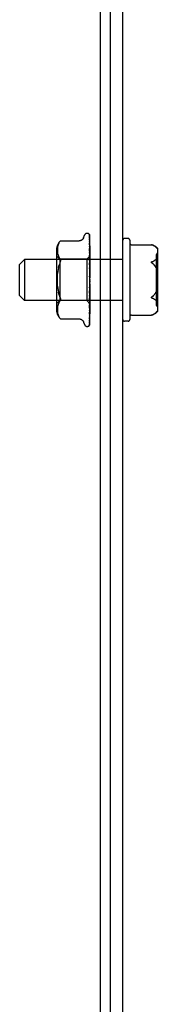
# Model space of a CAD drawing. Header units: inches. Extents: x 0 to 193, y 0 to 125.
# Tile 11 of 99: x 46.265 to 47.099, y 97.905 to 103.858. Entities that reach past the tile are written whole.
import ezdxf

# ---------------------------------------------------------------- set-up
doc = ezdxf.new("R2010")
doc.units = ezdxf.units.IN
doc.header["$LTSCALE"] = 10.63801
doc.header["$MEASUREMENT"] = 0
doc.linetypes.add('HIDDEN', pattern=[0.2, 0.1, -0.1])
doc.layers.get('0').update_dxf_attribs({"linetype": 'CONTINUOUS'})
doc.layers.add('DEFAULT_2', color=8, linetype='HIDDEN')

msp = doc.modelspace()

# ---------------------------------------------------------------- linework, layer by layer
at = {"color": 7, "linetype": 'Continuous'}
for p, q in [((46.7523, 111.2846), (46.7523, 93.4096)), ((46.8148, 93.3471), (46.8148, 111.1596))]:
    msp.add_line(p, q, dxfattribs=at)
at = {"color": 3, "linetype": 'Continuous'}
msp.add_line((46.8898, 93.2846), (46.8898, 111.1646), dxfattribs=at)
at = {"layer": 'DEFAULT_2', "color": 8, "linetype": 'HIDDEN'}
for p, q in [((46.6733, 102.5659), (46.6741, 102.5659)), ((46.685, 102.5617), (46.6851, 102.5616)), ((46.4995, 102.5013), (46.4976, 102.4959)), ((46.502, 102.5067), (46.4995, 102.5013)), ((46.5112, 102.5196), (46.5118, 102.5203)), ((46.5122, 102.5207), (46.5116, 102.5201)), ((46.5122, 102.5207), (46.6247, 102.5207)), ((46.6522, 102.5398), (46.6577, 102.5549)), ((46.6871, 102.5344), (46.6872, 102.5338)), ((46.6872, 102.557), (46.689, 102.4279)), ((46.6872, 102.5539), (46.689, 102.4266)), ((46.6872, 102.5502), (46.689, 102.4241)), ((46.6872, 102.5411), (46.689, 102.4201)), ((46.6872, 102.5338), (46.689, 102.4152)), ((46.6872, 102.5191), (46.689, 102.4087)), ((46.6872, 102.5086), (46.6872, 102.5084)), ((46.6879, 102.5028), (46.6872, 102.5086)), ((46.6872, 102.5084), (46.689, 102.4016)), ((46.6898, 102.28), (46.6898, 102.5549)), ((46.9218, 102.5346), (46.8998, 102.5346)), ((46.9318, 102.5246), (46.9318, 102.0446)), ((46.4878, 102.4642), (46.4878, 102.105)), ((46.4934, 102.4698), (46.4933, 102.4648)), ((46.4933, 102.4649), (46.4934, 102.46)), ((46.4937, 102.4747), (46.4934, 102.4697)), ((46.4934, 102.4601), (46.4937, 102.4552)), ((46.4942, 102.4799), (46.4937, 102.4746)), ((46.4937, 102.4553), (46.4942, 102.4502)), ((46.495, 102.4851), (46.4942, 102.4798)), ((46.4942, 102.4503), (46.4949, 102.4451)), ((46.4961, 102.4905), (46.4949, 102.485)), ((46.4949, 102.4451), (46.496, 102.4397)), ((46.496, 102.4397), (46.4976, 102.4342)), ((46.4976, 102.4959), (46.4961, 102.4904)), ((46.6873, 102.4881), (46.6872, 102.4885)), ((46.6872, 102.4885), (46.689, 102.3928)), ((46.6872, 102.4748), (46.6872, 102.4749)), ((46.6872, 102.4749), (46.689, 102.3837)), ((46.6879, 102.4679), (46.6872, 102.4748)), ((46.6872, 102.4505), (46.689, 102.373)), ((46.6888, 102.46), (46.6879, 102.4679)), ((46.6898, 102.4872), (46.6892, 102.4927)), ((46.9418, 102.4973), (47.0628, 102.4973)), ((47.0628, 102.4972), (47.0627, 102.4973)), ((47.0628, 102.4972), (47.0631, 102.4972)), ((47.0636, 102.4971), (47.0629, 102.4972)), ((47.0634, 102.4971), (47.0643, 102.4969)), ((47.0651, 102.4967), (47.0645, 102.4968)), ((47.0651, 102.4967), (47.0659, 102.4964)), ((47.0656, 102.4965), (47.0665, 102.4963)), ((47.0663, 102.4963), (47.0671, 102.4961)), ((47.0677, 102.4959), (47.0669, 102.4961)), ((47.0904, 102.4818), (47.0914, 102.4808)), ((47.0919, 102.4802), (47.0909, 102.4813)), ((47.0924, 102.4797), (47.0919, 102.4803)), ((47.0934, 102.4787), (47.0924, 102.4798)), ((47.0933, 102.4787), (47.0944, 102.4776)), ((47.0938, 102.1306), (47.0938, 102.4386)), ((47.0943, 102.4777), (47.0949, 102.4771)), ((47.0948, 102.4772), (47.0954, 102.4766)), ((47.0988, 102.4759), (47.0988, 102.0933)), ((46.2648, 102.3786), (46.2948, 102.4086)), ((46.8898, 102.4086), (46.2948, 102.4086)), ((46.2948, 102.4086), (46.2948, 102.1606)), ((46.5078, 102.4099), (46.4878, 102.4299)), ((46.4975, 102.4342), (46.4996, 102.4287)), ((46.4995, 102.4287), (46.5021, 102.4233)), ((46.5021, 102.4233), (46.5051, 102.4182)), ((46.5054, 102.3791), (46.5024, 102.3694)), ((46.5051, 102.4182), (46.5087, 102.4133)), ((46.5087, 102.388), (46.5054, 102.3791)), ((46.6708, 102.4099), (46.5078, 102.4099)), ((46.5078, 102.4099), (46.5078, 102.1594)), ((46.511, 102.3945), (46.5116, 102.3974)), ((46.6898, 102.4289), (46.6708, 102.4099)), ((46.6708, 102.4099), (46.6708, 102.1594)), ((46.6872, 102.4343), (46.6872, 102.4345)), ((46.6872, 102.4345), (46.689, 102.3623)), ((46.6888, 102.4176), (46.6872, 102.4343)), ((46.6872, 102.4065), (46.689, 102.3499)), ((46.6872, 102.3884), (46.6872, 102.3886)), ((46.6872, 102.3886), (46.689, 102.338)), ((46.6898, 102.3591), (46.6872, 102.3884)), ((46.6898, 102.4067), (46.6888, 102.4176)), ((46.689, 102.4279), (46.6891, 102.4279)), ((46.689, 102.4266), (46.6891, 102.4267)), ((46.689, 102.4241), (46.6891, 102.424)), ((46.689, 102.4201), (46.6891, 102.4203)), ((46.689, 102.4152), (46.6891, 102.415)), ((46.689, 102.4087), (46.6891, 102.409)), ((46.689, 102.4016), (46.6891, 102.4013)), ((46.689, 102.3928), (46.6891, 102.3932)), ((46.689, 102.3837), (46.6891, 102.3834)), ((46.6898, 102.4236), (46.6891, 102.4203)), ((46.6898, 102.4118), (46.6891, 102.415)), ((46.6898, 102.4139), (46.6891, 102.409)), ((46.6898, 102.3966), (46.6891, 102.4013)), ((46.6898, 102.3994), (46.6891, 102.3932)), ((46.6898, 102.3773), (46.6891, 102.3834)), ((46.6898, 102.3808), (46.6891, 102.3735)), ((47.0874, 102.4057), (47.0893, 102.4076)), ((47.0899, 102.408), (47.0894, 102.4076)), ((47.0986, 102.4023), (47.0985, 102.4032)), ((47.0987, 102.4014), (47.0986, 102.4023)), ((47.0988, 102.4005), (47.0987, 102.4014)), ((47.0988, 102.3995), (47.0988, 102.4005)), ((47.0988, 102.3996), (47.0988, 102.3986)), ((46.2648, 102.1906), (46.2648, 102.3786)), ((46.4999, 102.3588), (46.5024, 102.3694)), ((46.6872, 102.358), (46.689, 102.3245)), ((46.6872, 102.3389), (46.6872, 102.3387)), ((46.6872, 102.3389), (46.689, 102.3116)), ((46.6872, 102.3387), (46.6898, 102.3088)), ((46.689, 102.373), (46.6891, 102.3735)), ((46.689, 102.3623), (46.6891, 102.362)), ((46.689, 102.3499), (46.6891, 102.3506)), ((46.689, 102.338), (46.6891, 102.3377)), ((46.689, 102.3245), (46.6891, 102.3253)), ((46.6898, 102.3547), (46.6891, 102.362)), ((46.6898, 102.3587), (46.6891, 102.3506)), ((46.6898, 102.3296), (46.6891, 102.3377)), ((46.6898, 102.3339), (46.6891, 102.3253)), ((47.0894, 102.3599), (47.0888, 102.361)), ((47.0899, 102.359), (47.0904, 102.358)), ((47.0904, 102.358), (47.0909, 102.3571)), ((47.0909, 102.3572), (47.0914, 102.3562)), ((47.0914, 102.3563), (47.0919, 102.3554)), ((47.0986, 102.3565), (47.0987, 102.3575)), ((47.0987, 102.3575), (47.0988, 102.3585)), ((47.0988, 102.3595), (47.0988, 102.3607)), ((47.0988, 102.3585), (47.0988, 102.3596)), ((46.689, 102.3116), (46.6891, 102.3115)), ((46.6898, 102.3029), (46.6891, 102.3115)), ((46.6898, 102.3074), (46.6891, 102.2985)), ((46.6898, 102.2755), (46.6891, 102.2843)), ((46.6898, 102.28), (46.6891, 102.2712)), ((46.6898, 102.0149), (46.6898, 102.2755)), ((46.6882, 102.248), (46.6872, 102.2367)), ((46.689, 102.2442), (46.6872, 102.2051)), ((46.6872, 102.2053), (46.6898, 102.235)), ((46.689, 102.2317), (46.6872, 102.1865)), ((46.689, 102.2188), (46.6872, 102.1571)), ((46.689, 102.2074), (46.6872, 102.14)), ((46.6872, 102.2051), (46.6872, 102.2053)), ((46.689, 102.2582), (46.6882, 102.248)), ((46.689, 102.2442), (46.6891, 102.2444)), ((46.689, 102.2317), (46.6891, 102.231)), ((46.689, 102.2188), (46.6891, 102.2191)), ((46.689, 102.2074), (46.6891, 102.2068)), ((46.6898, 102.2484), (46.6891, 102.2572)), ((46.6898, 102.2528), (46.6891, 102.2444)), ((46.6898, 102.2226), (46.6891, 102.231)), ((46.6898, 102.2268), (46.6891, 102.2191)), ((46.6898, 102.1991), (46.6891, 102.2068)), ((46.6898, 102.2028), (46.6891, 102.1961)), ((47.0894, 102.2093), (47.0888, 102.2082)), ((47.0904, 102.2112), (47.0899, 102.2103)), ((47.0909, 102.2121), (47.0904, 102.2112)), ((47.0914, 102.213), (47.0909, 102.2121)), ((47.0919, 102.2138), (47.0914, 102.2129)), ((47.0924, 102.2145), (47.0919, 102.2137)), ((47.0986, 102.2126), (47.0985, 102.2135)), ((47.0987, 102.2117), (47.0986, 102.2126)), ((47.0988, 102.2107), (47.0987, 102.2117)), ((46.2648, 102.1906), (46.2948, 102.1606)), ((46.8898, 102.1606), (46.2948, 102.1606)), ((46.5078, 102.1594), (46.4878, 102.1394)), ((46.5021, 102.1459), (46.4995, 102.1405)), ((46.5051, 102.151), (46.5021, 102.1459)), ((46.5051, 102.151), (46.5087, 102.1559)), ((46.6708, 102.1594), (46.5078, 102.1594)), ((46.6896, 102.1406), (46.6708, 102.1594)), ((46.689, 102.1958), (46.6872, 102.1137)), ((46.689, 102.1859), (46.6872, 102.0989)), ((46.689, 102.1761), (46.6872, 102.0766)), ((46.6872, 102.1573), (46.6884, 102.1701)), ((46.689, 102.1679), (46.6872, 102.0644)), ((46.689, 102.1602), (46.6872, 102.047)), ((46.6872, 102.1571), (46.6872, 102.1573)), ((46.689, 102.1542), (46.6872, 102.038)), ((46.689, 102.149), (46.6872, 102.026)), ((46.689, 102.1453), (46.6872, 102.0205)), ((46.689, 102.1426), (46.6872, 102.0144)), ((46.689, 102.1413), (46.6872, 102.0125)), ((46.6884, 102.1701), (46.6898, 102.1859)), ((46.689, 102.1958), (46.6891, 102.1961)), ((46.689, 102.1859), (46.6891, 102.1854)), ((46.689, 102.1761), (46.6891, 102.1763)), ((46.689, 102.1679), (46.6891, 102.1676)), ((46.689, 102.1604), (46.6891, 102.1605)), ((46.689, 102.1602), (46.689, 102.1604)), ((46.689, 102.1542), (46.6891, 102.154)), ((46.689, 102.149), (46.6891, 102.1491)), ((46.689, 102.1453), (46.6891, 102.1451)), ((46.689, 102.1426), (46.6891, 102.1426)), ((46.689, 102.1413), (46.6891, 102.1413)), ((46.6898, 102.1786), (46.6891, 102.1854)), ((46.6898, 102.1818), (46.6891, 102.1763)), ((46.6898, 102.162), (46.6891, 102.1676)), ((46.6898, 102.1645), (46.6891, 102.1605)), ((46.6898, 102.1499), (46.6891, 102.154)), ((46.6898, 102.1516), (46.6891, 102.1491)), ((47.0858, 102.1649), (47.0874, 102.1636)), ((47.0899, 102.1612), (47.0904, 102.1607)), ((47.0904, 102.1608), (47.0909, 102.1604)), ((47.0986, 102.1669), (47.0987, 102.1679)), ((47.0987, 102.1678), (47.0988, 102.1688)), ((47.0988, 102.1697), (47.0988, 102.1706)), ((47.0988, 102.1687), (47.0988, 102.1697)), ((46.4934, 102.1092), (46.4933, 102.1043)), ((46.4933, 102.1044), (46.4934, 102.0994)), ((46.4937, 102.114), (46.4934, 102.1091)), ((46.4934, 102.0995), (46.4937, 102.0945)), ((46.4942, 102.119), (46.4937, 102.1139)), ((46.4937, 102.0946), (46.4942, 102.0893)), ((46.4949, 102.1241), (46.4942, 102.1189)), ((46.4942, 102.0894), (46.495, 102.0841)), ((46.496, 102.1295), (46.4949, 102.1241)), ((46.4949, 102.0842), (46.4961, 102.0787)), ((46.4976, 102.135), (46.496, 102.1295)), ((46.4996, 102.1405), (46.4975, 102.135)), ((46.6872, 102.1137), (46.6872, 102.1139)), ((46.6884, 102.0867), (46.6892, 102.094)), ((46.6888, 102.1297), (46.6898, 102.1402)), ((46.6892, 102.094), (46.6898, 102.0998)), ((46.6898, 102.1404), (46.6896, 102.1406)), ((47.0874, 102.0844), (47.0888, 102.0858)), ((47.0899, 102.0868), (47.0904, 102.0874)), ((47.0904, 102.0873), (47.0909, 102.0879)), ((47.0909, 102.0879), (47.0914, 102.0884)), ((47.0914, 102.0884), (47.094, 102.0911)), ((47.0945, 102.0916), (47.0938, 102.091)), ((47.0948, 102.092), (47.0953, 102.0925)), ((46.4961, 102.0788), (46.4976, 102.0733)), ((46.4976, 102.0733), (46.4995, 102.0679)), ((46.4995, 102.0679), (46.502, 102.0625)), ((46.5087, 102.0525), (46.5051, 102.0574)), ((46.5098, 102.0512), (46.5087, 102.0525)), ((46.5113, 102.0495), (46.5106, 102.0502)), ((46.5122, 102.0486), (46.5121, 102.0487)), ((46.5122, 102.0486), (46.6247, 102.0486)), ((46.6522, 102.0294), (46.6577, 102.0143)), ((46.6872, 102.047), (46.6871, 102.0467)), ((46.6872, 102.038), (46.6871, 102.0373)), ((46.6872, 102.0766), (46.6872, 102.0766)), ((46.6872, 102.0644), (46.6872, 102.0644)), ((46.9218, 102.0346), (46.8998, 102.0346)), ((46.9418, 102.072), (47.0628, 102.072)), ((47.0636, 102.0722), (47.0629, 102.072)), ((47.0634, 102.0721), (47.0643, 102.0723)), ((47.0645, 102.0724), (47.064, 102.0723)), ((47.0643, 102.0723), (47.065, 102.0725)), ((47.0648, 102.0725), (47.0653, 102.0726)), ((47.0659, 102.0728), (47.065, 102.0725)), ((47.0659, 102.0728), (47.0665, 102.0729)), ((47.0677, 102.0733), (47.0669, 102.0731)), ((46.6733, 102.0034), (46.6741, 102.0034)), ((46.6867, 102.0122), (46.6867, 102.0121))]:
    msp.add_line(p, q, dxfattribs=at)
for points in [[(46.6898, 102.5549), (46.6893, 102.5562), (46.6887, 102.5573), (46.6881, 102.5583), (46.6874, 102.5592), (46.6868, 102.56), (46.6863, 102.5606), (46.6858, 102.561), (46.6854, 102.5614), (46.6852, 102.5616), (46.685, 102.5617), (46.685, 102.5617)], [(46.686, 102.5606), (46.686, 102.5605), (46.6862, 102.5602), (46.6864, 102.5598), (46.6867, 102.5594), (46.6868, 102.5589), (46.687, 102.5584), (46.6871, 102.5578), (46.6872, 102.5573), (46.6872, 102.557)], [(46.6898, 102.5514), (46.6894, 102.5531), (46.6889, 102.5546), (46.6884, 102.556), (46.6879, 102.5573), (46.6872, 102.5586), (46.6865, 102.5598), (46.686, 102.5606)], [(46.502, 102.5066), (46.5051, 102.5118), (46.5087, 102.5167)], [(46.5112, 102.5196), (46.5107, 102.5191), (46.5101, 102.5184), (46.5087, 102.5167)], [(46.5098, 102.5181), (46.5104, 102.5187), (46.5108, 102.5192)], [(46.512, 102.5205), (46.5121, 102.5206), (46.5122, 102.5207)], [(46.6522, 102.5398), (46.6515, 102.5381), (46.6507, 102.5364), (46.6497, 102.5348), (46.6487, 102.5331), (46.6475, 102.5316), (46.6462, 102.53), (46.6448, 102.5286), (46.6432, 102.5272), (46.6415, 102.5259), (46.6396, 102.5247), (46.6377, 102.5237), (46.6356, 102.5227), (46.6333, 102.5219), (46.631, 102.5213), (46.6285, 102.5209), (46.626, 102.5207), (46.6248, 102.5207)], [(46.6871, 102.5557), (46.6867, 102.5562), (46.6866, 102.5564), (46.6866, 102.5564), (46.6866, 102.5563), (46.6867, 102.5561), (46.6868, 102.5558), (46.687, 102.5554), (46.6871, 102.5549), (46.6872, 102.5543), (46.6872, 102.5539)], [(46.687, 102.5516), (46.687, 102.5514), (46.6871, 102.5508), (46.6872, 102.5502)], [(46.6898, 102.5388), (46.6895, 102.5405), (46.6891, 102.5426), (46.6887, 102.5447), (46.6883, 102.5466), (46.6878, 102.5485), (46.6873, 102.5504), (46.687, 102.5516)], [(46.687, 102.5422), (46.687, 102.5423), (46.687, 102.5423), (46.687, 102.5421), (46.6871, 102.5419), (46.6872, 102.5414), (46.6872, 102.5411)], [(46.6878, 102.5407), (46.6873, 102.5416), (46.6872, 102.5419), (46.6871, 102.5422), (46.687, 102.5422)], [(46.6898, 102.5503), (46.6897, 102.5507), (46.6894, 102.5514), (46.6891, 102.5521), (46.6888, 102.5527), (46.6885, 102.5533), (46.6882, 102.5539), (46.6879, 102.5544), (46.6876, 102.5549), (46.6873, 102.5553), (46.6871, 102.5557)], [(46.6898, 102.5172), (46.6896, 102.5191), (46.6892, 102.5218), (46.6888, 102.5246), (46.6883, 102.5273), (46.6879, 102.53), (46.6874, 102.5326), (46.6871, 102.5344)], [(46.6872, 102.5191), (46.6872, 102.5192), (46.6871, 102.5194), (46.6871, 102.5194), (46.6872, 102.5193), (46.6872, 102.5191)], [(46.6883, 102.5167), (46.6877, 102.518), (46.6875, 102.5185), (46.6873, 102.5189), (46.6872, 102.5191)], [(46.6898, 102.5363), (46.6896, 102.5369), (46.6893, 102.5376), (46.689, 102.5383), (46.6887, 102.539), (46.6884, 102.5396), (46.6881, 102.5402), (46.6878, 102.5407)], [(46.6892, 102.4927), (46.6888, 102.496), (46.6879, 102.5028)], [(46.6898, 102.5132), (46.6897, 102.5134), (46.6894, 102.5143), (46.689, 102.5152), (46.6887, 102.516), (46.6883, 102.5167)], [(46.689, 102.4456), (46.6883, 102.447), (46.688, 102.4477), (46.6878, 102.4483), (46.6875, 102.449), (46.6874, 102.4495), (46.6872, 102.45), (46.6872, 102.4503), (46.6872, 102.4505)], [(46.6882, 102.4857), (46.6879, 102.4863), (46.6877, 102.487), (46.6874, 102.4875), (46.6873, 102.488), (46.6873, 102.4881)], [(46.6898, 102.4819), (46.6896, 102.4825), (46.6892, 102.4834), (46.6889, 102.4842), (46.6882, 102.4857)], [(46.6898, 102.4499), (46.6896, 102.4522), (46.6888, 102.46)], [(46.6898, 102.4436), (46.6896, 102.4441), (46.6893, 102.4448), (46.689, 102.4456)], [(47.0627, 102.4973), (47.0628, 102.4973), (47.0629, 102.4972)], [(47.064, 102.4969), (47.0648, 102.4967), (47.0653, 102.4966)], [(47.0677, 102.4959), (47.0706, 102.4949), (47.0734, 102.4938), (47.0759, 102.4926), (47.0782, 102.4914), (47.0803, 102.4901), (47.0823, 102.4889)], [(47.0888, 102.4835), (47.0874, 102.4848), (47.0858, 102.4862), (47.0841, 102.4876), (47.0823, 102.4889)], [(47.0888, 102.4835), (47.0893, 102.4829), (47.0899, 102.4824), (47.0904, 102.4818)], [(47.0899, 102.4824), (47.0894, 102.4829), (47.0888, 102.4835)], [(47.0953, 102.4767), (47.0958, 102.4762), (47.0962, 102.4758), (47.0967, 102.4754), (47.0971, 102.475), (47.0974, 102.4748), (47.0977, 102.4746), (47.098, 102.4744), (47.0982, 102.4743), (47.0984, 102.4743), (47.0985, 102.4742), (47.0986, 102.4743), (47.0987, 102.4743), (47.0988, 102.4744), (47.0988, 102.4745)], [(47.0988, 102.4746), (47.0988, 102.4745), (47.0988, 102.4744), (47.0987, 102.4743), (47.0986, 102.4743), (47.0985, 102.4742), (47.0984, 102.4743), (47.0982, 102.4743), (47.098, 102.4744), (47.0978, 102.4745), (47.0975, 102.4747), (47.0972, 102.475), (47.0968, 102.4753), (47.0964, 102.4757), (47.0959, 102.4761), (47.0954, 102.4766)], [(46.5087, 102.4133), (46.51, 102.4115), (46.511, 102.4095), (46.5116, 102.4073), (46.512, 102.405), (46.5122, 102.4026), (46.512, 102.4001), (46.5116, 102.3974)], [(46.511, 102.3945), (46.51, 102.3913), (46.5087, 102.388)], [(46.6898, 102.3997), (46.6895, 102.4005), (46.6891, 102.4012), (46.6888, 102.4019), (46.6884, 102.4026), (46.6881, 102.4033), (46.6878, 102.4041), (46.6875, 102.4047), (46.6873, 102.4054), (46.6872, 102.406), (46.6872, 102.4064), (46.6872, 102.4065)], [(46.6898, 102.4288), (46.6895, 102.4285), (46.6893, 102.4283), (46.6892, 102.4281), (46.6891, 102.428), (46.689, 102.4279), (46.689, 102.4279)], [(46.6898, 102.4269), (46.6895, 102.4267), (46.6893, 102.4266), (46.6892, 102.4265), (46.6891, 102.4265), (46.689, 102.4266), (46.689, 102.4266)], [(46.6898, 102.4255), (46.6895, 102.4252), (46.6893, 102.4248), (46.6892, 102.4245), (46.6891, 102.4243), (46.689, 102.4241), (46.689, 102.4241)], [(46.6898, 102.4198), (46.6895, 102.4197), (46.6893, 102.4197), (46.6892, 102.4198), (46.6891, 102.4199), (46.689, 102.4201)], [(46.6898, 102.4172), (46.6895, 102.4167), (46.6893, 102.4163), (46.6892, 102.4159), (46.6891, 102.4155), (46.689, 102.4152), (46.689, 102.4152)], [(46.6898, 102.4078), (46.6895, 102.4079), (46.6893, 102.408), (46.6892, 102.4082), (46.6891, 102.4084), (46.689, 102.4087)], [(46.6898, 102.404), (46.6895, 102.4035), (46.6893, 102.403), (46.6892, 102.4025), (46.6891, 102.4021), (46.689, 102.4017), (46.689, 102.4016)], [(46.6898, 102.3914), (46.6895, 102.3916), (46.6893, 102.3918), (46.6892, 102.3921), (46.6891, 102.3924), (46.689, 102.3928)], [(46.6898, 102.3865), (46.6895, 102.3859), (46.6893, 102.3854), (46.6892, 102.3848), (46.6891, 102.3843), (46.689, 102.3839), (46.689, 102.3837)], [(46.6898, 102.4284), (46.6896, 102.428), (46.6894, 102.4276), (46.6892, 102.4272), (46.6891, 102.4267)], [(46.6898, 102.428), (46.6896, 102.428), (46.6894, 102.428), (46.6892, 102.428), (46.6891, 102.4279)], [(46.6898, 102.4223), (46.6896, 102.4228), (46.6894, 102.4232), (46.6892, 102.4236), (46.6891, 102.424)], [(47.0677, 102.3946), (47.0669, 102.3944), (47.0663, 102.3941), (47.0656, 102.3938), (47.065, 102.3935), (47.0645, 102.3932), (47.064, 102.3929), (47.0636, 102.3926), (47.0632, 102.3922), (47.0629, 102.3917), (47.0628, 102.3913), (47.0628, 102.3908), (47.0629, 102.3903), (47.0631, 102.3898), (47.0634, 102.3893), (47.0638, 102.3888), (47.0643, 102.3884), (47.0648, 102.388), (47.0653, 102.3875), (47.0659, 102.3871), (47.0665, 102.3867), (47.0671, 102.3863)], [(47.0677, 102.3859), (47.0669, 102.3864), (47.0663, 102.3868), (47.0656, 102.3873), (47.065, 102.3877), (47.0645, 102.3882), (47.064, 102.3886), (47.0636, 102.3891), (47.0632, 102.3896), (47.0629, 102.3901), (47.0628, 102.3906), (47.0628, 102.3911), (47.0629, 102.3916), (47.0631, 102.392), (47.0634, 102.3924), (47.0638, 102.3928), (47.0643, 102.3931), (47.0648, 102.3934), (47.0653, 102.3937), (47.0659, 102.3939), (47.0665, 102.3942), (47.0671, 102.3944)], [(47.0677, 102.3946), (47.0706, 102.3956), (47.0734, 102.3967), (47.0759, 102.3979), (47.0782, 102.3991), (47.0803, 102.4004), (47.0823, 102.4016)], [(47.0677, 102.3859), (47.0703, 102.3841), (47.0728, 102.3822), (47.0752, 102.38), (47.0775, 102.3777), (47.0796, 102.3752), (47.0817, 102.3727), (47.0836, 102.3699), (47.0854, 102.3671), (47.0872, 102.3641), (47.0888, 102.361)], [(47.0888, 102.361), (47.0874, 102.3636), (47.0859, 102.3663), (47.0842, 102.369), (47.0824, 102.3717), (47.0804, 102.3743), (47.0782, 102.3769), (47.0758, 102.3794), (47.0733, 102.3818), (47.0706, 102.3839), (47.0677, 102.3859)], [(47.0874, 102.4057), (47.0858, 102.4043), (47.0841, 102.4029), (47.0823, 102.4016)], [(47.0985, 102.4031), (47.0984, 102.4039), (47.0982, 102.4048), (47.098, 102.4056), (47.0978, 102.4063), (47.0975, 102.407), (47.0972, 102.4077), (47.0968, 102.4083), (47.0964, 102.4088), (47.0959, 102.4093), (47.0954, 102.4096), (47.0949, 102.4098), (47.0945, 102.4099), (47.094, 102.4099), (47.0934, 102.4099), (47.0929, 102.4098), (47.0924, 102.4096), (47.0919, 102.4094), (47.0914, 102.4091), (47.0909, 102.4088), (47.0904, 102.4085), (47.0899, 102.408)], [(47.0904, 102.4084), (47.0909, 102.4088), (47.0914, 102.4091), (47.0919, 102.4094), (47.0923, 102.4096), (47.0928, 102.4098), (47.0933, 102.4099), (47.0938, 102.4099), (47.0943, 102.4099), (47.0948, 102.4098), (47.0953, 102.4097), (47.0958, 102.4094), (47.0962, 102.409), (47.0967, 102.4085), (47.0971, 102.4079), (47.0974, 102.4072), (47.0977, 102.4065), (47.098, 102.4057), (47.0982, 102.4049), (47.0984, 102.4041), (47.0985, 102.4032)], [(46.4949, 102.2457), (46.494, 102.2584), (46.4935, 102.2714), (46.4933, 102.2846), (46.4935, 102.2978), (46.494, 102.3108), (46.4949, 102.3235)], [(46.4999, 102.3588), (46.4978, 102.3476), (46.4961, 102.3358), (46.4949, 102.3235)], [(46.6887, 102.3536), (46.6884, 102.3542), (46.6881, 102.3548), (46.6878, 102.3555), (46.6876, 102.3562), (46.6874, 102.3569), (46.6872, 102.3576), (46.6872, 102.3581)], [(46.6891, 102.3418), (46.689, 102.342), (46.6889, 102.3422), (46.6888, 102.3423), (46.6887, 102.3423), (46.6885, 102.3423), (46.6883, 102.3421), (46.6881, 102.342), (46.6878, 102.3417), (46.6876, 102.3414), (46.6874, 102.3409), (46.6873, 102.3404), (46.6872, 102.3399), (46.6872, 102.3393), (46.6872, 102.3389)], [(46.6898, 102.3517), (46.6897, 102.352), (46.6894, 102.3525), (46.6887, 102.3536)], [(46.6898, 102.3711), (46.6895, 102.3714), (46.6893, 102.3717), (46.6892, 102.3721), (46.6891, 102.3726), (46.689, 102.373)], [(46.6898, 102.3654), (46.6895, 102.3648), (46.6893, 102.3642), (46.6892, 102.3636), (46.6891, 102.363), (46.689, 102.3625), (46.689, 102.3623)], [(46.6898, 102.3477), (46.6895, 102.3481), (46.6893, 102.3485), (46.6892, 102.349), (46.6891, 102.3495), (46.689, 102.3499)], [(46.6898, 102.3413), (46.6895, 102.3407), (46.6893, 102.3401), (46.6892, 102.3394), (46.6891, 102.3388), (46.689, 102.3382), (46.689, 102.338)], [(46.6898, 102.322), (46.6895, 102.3225), (46.6893, 102.323), (46.6892, 102.3235), (46.6891, 102.3241), (46.689, 102.3245)], [(47.0888, 102.361), (47.0893, 102.36), (47.0899, 102.3589)], [(47.0919, 102.3556), (47.0923, 102.3548), (47.0928, 102.3541), (47.0933, 102.3535), (47.0938, 102.3529), (47.0943, 102.3524), (47.0948, 102.352), (47.0953, 102.3517), (47.0958, 102.3515), (47.0962, 102.3514), (47.0967, 102.3515), (47.0971, 102.3518), (47.0974, 102.3522), (47.0977, 102.3527), (47.098, 102.3533), (47.0982, 102.354), (47.0984, 102.3548), (47.0985, 102.3556), (47.0986, 102.3566)], [(47.0985, 102.3557), (47.0984, 102.3549), (47.0982, 102.3542), (47.098, 102.3534), (47.0978, 102.3528), (47.0975, 102.3523), (47.0972, 102.3519), (47.0968, 102.3516), (47.0964, 102.3514), (47.0959, 102.3514), (47.0954, 102.3516), (47.0949, 102.3519), (47.0945, 102.3523), (47.094, 102.3528), (47.0934, 102.3533), (47.0929, 102.354), (47.0924, 102.3547), (47.0919, 102.3554)], [(46.689, 102.3026), (46.6889, 102.3029), (46.6887, 102.3031), (46.6885, 102.3034), (46.6883, 102.3037), (46.6881, 102.3041), (46.6878, 102.3046), (46.6876, 102.3051), (46.6874, 102.3057), (46.6873, 102.3062)], [(46.6873, 102.3061), (46.6876, 102.3046), (46.688, 102.3029), (46.6883, 102.3013), (46.6886, 102.2998), (46.6889, 102.2982), (46.6891, 102.2969)], [(46.6898, 102.3152), (46.6895, 102.3146), (46.6893, 102.314), (46.6892, 102.3133), (46.6891, 102.3127), (46.689, 102.3121), (46.689, 102.3116)], [(46.6898, 102.3016), (46.6897, 102.3018), (46.6895, 102.302), (46.6893, 102.3022), (46.689, 102.3026)], [(46.6891, 102.2969), (46.6891, 102.2973), (46.689, 102.2979), (46.6891, 102.2985)], [(46.6898, 102.2879), (46.6895, 102.2874), (46.6893, 102.2868), (46.6892, 102.2862), (46.6891, 102.2856), (46.689, 102.285), (46.6891, 102.2843)], [(46.6898, 102.2676), (46.6895, 102.2682), (46.6893, 102.2688), (46.6892, 102.2694), (46.6891, 102.27), (46.689, 102.2706), (46.6891, 102.2712)], [(46.6898, 102.2606), (46.6895, 102.2601), (46.6893, 102.2596), (46.6892, 102.259), (46.6891, 102.2584), (46.689, 102.2582)], [(46.6898, 102.295), (46.6895, 102.2955), (46.6893, 102.2961), (46.6892, 102.2967), (46.6891, 102.2969)], [(46.4949, 102.2457), (46.4961, 102.2334), (46.4978, 102.2216), (46.4999, 102.2104), (46.5024, 102.1998), (46.5054, 102.1901), (46.5087, 102.1812)], [(46.5087, 102.1812), (46.5054, 102.1901), (46.5024, 102.1998), (46.4999, 102.2104)], [(46.6872, 102.2366), (46.6873, 102.2373), (46.6875, 102.238), (46.6877, 102.2387), (46.6879, 102.2393), (46.6882, 102.2398), (46.6885, 102.2404), (46.6888, 102.2408), (46.6894, 102.2417)], [(46.689, 102.2582), (46.689, 102.2578), (46.6891, 102.2572)], [(46.6898, 102.2408), (46.6895, 102.2414), (46.6893, 102.242), (46.6892, 102.2426), (46.6891, 102.2433), (46.689, 102.2439), (46.689, 102.2442)], [(46.6898, 102.2341), (46.6895, 102.2337), (46.6893, 102.2332), (46.6892, 102.2327), (46.6891, 102.2322), (46.689, 102.2317)], [(46.6898, 102.2156), (46.6895, 102.2162), (46.6893, 102.2168), (46.6892, 102.2174), (46.6891, 102.218), (46.689, 102.2186), (46.689, 102.2188)], [(46.6898, 102.2094), (46.6895, 102.2091), (46.6893, 102.2087), (46.6892, 102.2083), (46.6891, 102.2078), (46.689, 102.2074)], [(46.6894, 102.2417), (46.6897, 102.2422), (46.6898, 102.2424)], [(47.0677, 102.1833), (47.0703, 102.1851), (47.0728, 102.1871), (47.0752, 102.1892), (47.0775, 102.1915), (47.0796, 102.194), (47.0817, 102.1965), (47.0836, 102.1993), (47.0854, 102.2021), (47.0872, 102.2051), (47.0888, 102.2082)], [(47.0888, 102.2082), (47.0874, 102.2056), (47.0859, 102.2029), (47.0842, 102.2002), (47.0824, 102.1975), (47.0804, 102.1949), (47.0782, 102.1923), (47.0758, 102.1898), (47.0733, 102.1875), (47.0706, 102.1853), (47.0677, 102.1833)], [(47.0888, 102.2082), (47.0893, 102.2093), (47.0899, 102.2102), (47.0904, 102.2112)], [(47.0985, 102.2134), (47.0984, 102.2143), (47.0982, 102.215), (47.098, 102.2157), (47.0978, 102.2164), (47.0975, 102.2169), (47.0972, 102.2173), (47.0968, 102.2176), (47.0964, 102.2178), (47.0959, 102.2178), (47.0954, 102.2176), (47.0949, 102.2173), (47.0944, 102.2169), (47.0939, 102.2164), (47.0934, 102.2158), (47.0929, 102.2152), (47.0924, 102.2144)], [(47.0929, 102.2151), (47.0933, 102.2157), (47.0938, 102.2163), (47.0943, 102.2168), (47.0948, 102.2172), (47.0953, 102.2175), (47.0958, 102.2177), (47.0962, 102.2178), (47.0967, 102.2177), (47.0971, 102.2174), (47.0974, 102.217), (47.0977, 102.2165), (47.098, 102.2158), (47.0982, 102.2151), (47.0984, 102.2144), (47.0985, 102.2135)], [(47.0988, 102.2107), (47.0988, 102.2097), (47.0988, 102.2086)], [(46.5087, 102.1812), (46.51, 102.1779), (46.511, 102.1747), (46.5116, 102.1718), (46.512, 102.1691), (46.5122, 102.1666), (46.512, 102.1642), (46.5116, 102.1619)], [(46.5087, 102.1559), (46.51, 102.1577), (46.511, 102.1597), (46.5116, 102.1619)], [(46.6872, 102.1864), (46.6872, 102.1865), (46.6872, 102.1871), (46.6874, 102.1878), (46.6876, 102.1885), (46.6879, 102.1892), (46.6882, 102.1899), (46.6885, 102.1905), (46.6888, 102.1912), (46.6891, 102.1918), (46.6895, 102.1924), (46.6898, 102.1931), (46.6898, 102.1931)], [(46.6872, 102.14), (46.6872, 102.1404), (46.6873, 102.1408), (46.6874, 102.1414), (46.6877, 102.1421), (46.688, 102.1429), (46.6883, 102.1436), (46.6887, 102.1444), (46.689, 102.1452), (46.6894, 102.146), (46.6897, 102.1468), (46.6898, 102.147)], [(46.6898, 102.1928), (46.6895, 102.1934), (46.6893, 102.194), (46.6892, 102.1946), (46.6891, 102.1951), (46.689, 102.1956), (46.689, 102.1958)], [(46.6898, 102.1875), (46.6895, 102.1873), (46.6893, 102.187), (46.6892, 102.1867), (46.6891, 102.1863), (46.689, 102.1859)], [(46.6898, 102.1734), (46.6895, 102.174), (46.6893, 102.1745), (46.6892, 102.175), (46.6891, 102.1755), (46.689, 102.176), (46.689, 102.1761)], [(46.6898, 102.1691), (46.6895, 102.169), (46.6893, 102.1688), (46.6892, 102.1686), (46.6891, 102.1683), (46.689, 102.1679)], [(46.6898, 102.158), (46.6896, 102.1585), (46.6894, 102.159), (46.6892, 102.1594), (46.6891, 102.1597), (46.689, 102.1601), (46.689, 102.1602)], [(46.6898, 102.1548), (46.6895, 102.1548), (46.6893, 102.1548), (46.6892, 102.1546), (46.6891, 102.1545), (46.689, 102.1542)], [(46.6898, 102.1472), (46.6895, 102.1477), (46.6893, 102.148), (46.6892, 102.1484), (46.6891, 102.1487), (46.689, 102.1489), (46.689, 102.149)], [(46.6898, 102.1452), (46.6895, 102.1454), (46.6893, 102.1454), (46.6892, 102.1454), (46.6891, 102.1454), (46.689, 102.1453)], [(46.6898, 102.1414), (46.6895, 102.1417), (46.6893, 102.142), (46.6892, 102.1422), (46.6891, 102.1424), (46.689, 102.1426), (46.689, 102.1426)], [(46.6898, 102.1407), (46.6895, 102.1409), (46.6893, 102.1411), (46.6892, 102.1412), (46.6891, 102.1413), (46.689, 102.1413), (46.689, 102.1413)], [(46.6898, 102.1425), (46.6896, 102.1431), (46.6894, 102.1438), (46.6892, 102.1444), (46.6891, 102.1451)], [(46.6898, 102.1434), (46.6896, 102.1432), (46.6894, 102.1429), (46.6892, 102.1428), (46.6891, 102.1426)], [(46.6896, 102.1406), (46.6894, 102.1408), (46.6892, 102.141), (46.6891, 102.1413)], [(47.0677, 102.1833), (47.0669, 102.1828), (47.0663, 102.1824), (47.0656, 102.1819), (47.0651, 102.1815), (47.0645, 102.181), (47.064, 102.1806), (47.0636, 102.1801), (47.0632, 102.1796), (47.0629, 102.1791), (47.0628, 102.1786), (47.0628, 102.1781), (47.0629, 102.1776), (47.0631, 102.1772), (47.0634, 102.1768), (47.0638, 102.1764), (47.0643, 102.1761), (47.0648, 102.1758), (47.0653, 102.1755), (47.0659, 102.1753), (47.0665, 102.175), (47.0671, 102.1748)], [(47.0677, 102.1746), (47.0669, 102.1749), (47.0663, 102.1751), (47.0656, 102.1754), (47.0651, 102.1757), (47.0645, 102.176), (47.064, 102.1763), (47.0636, 102.1767), (47.0632, 102.177), (47.0629, 102.1775), (47.0628, 102.1779), (47.0628, 102.1784), (47.0629, 102.1789), (47.0631, 102.1794), (47.0634, 102.1799), (47.0638, 102.1804), (47.0643, 102.1808), (47.0648, 102.1813), (47.0653, 102.1817), (47.0659, 102.1821), (47.0665, 102.1825), (47.0671, 102.1829)], [(47.0677, 102.1746), (47.0706, 102.1736), (47.0734, 102.1725), (47.0759, 102.1713), (47.0782, 102.1701), (47.0803, 102.1689), (47.0823, 102.1676)], [(47.0858, 102.1649), (47.0841, 102.1663), (47.0823, 102.1676)], [(47.0899, 102.1612), (47.0894, 102.1616), (47.0874, 102.1636)], [(47.0909, 102.1604), (47.0914, 102.1601), (47.0919, 102.1598), (47.0924, 102.1596), (47.0929, 102.1594), (47.0933, 102.1593), (47.0938, 102.1593), (47.0943, 102.1593), (47.0948, 102.1594), (47.0953, 102.1595), (47.0958, 102.1598), (47.0962, 102.1602), (47.0967, 102.1607), (47.0971, 102.1613), (47.0974, 102.162), (47.0977, 102.1628), (47.098, 102.1636), (47.0982, 102.1644), (47.0984, 102.1652), (47.0985, 102.166), (47.0986, 102.167)], [(47.0985, 102.1662), (47.0984, 102.1653), (47.0982, 102.1645), (47.098, 102.1637), (47.0978, 102.1629), (47.0975, 102.1622), (47.0972, 102.1615), (47.0968, 102.1609), (47.0964, 102.1604), (47.096, 102.16), (47.0955, 102.1596), (47.095, 102.1594), (47.0945, 102.1593), (47.094, 102.1593), (47.0935, 102.1593), (47.093, 102.1594), (47.0925, 102.1596), (47.092, 102.1598), (47.0915, 102.1601), (47.0909, 102.1604)], [(46.6872, 102.1139), (46.6875, 102.117), (46.6888, 102.1297)], [(46.6872, 102.0989), (46.6872, 102.099), (46.6872, 102.0993), (46.6873, 102.0997), (46.6875, 102.1002), (46.6877, 102.1008), (46.688, 102.1014), (46.6883, 102.1021), (46.689, 102.1036)], [(46.6872, 102.0766), (46.6875, 102.0792), (46.6884, 102.0867)], [(46.689, 102.1036), (46.6893, 102.1043), (46.6896, 102.1051), (46.6898, 102.1056)], [(47.0874, 102.0844), (47.0858, 102.083), (47.0841, 102.0817), (47.0823, 102.0803)], [(47.0899, 102.0868), (47.0894, 102.0863), (47.0888, 102.0858)], [(47.0954, 102.0926), (47.0949, 102.0921), (47.0943, 102.0915)], [(47.0988, 102.0947), (47.0988, 102.0948), (47.0987, 102.0949), (47.0986, 102.0949), (47.0985, 102.095), (47.0984, 102.0949), (47.0982, 102.0949), (47.098, 102.0948), (47.0978, 102.0947), (47.0975, 102.0945), (47.0972, 102.0942), (47.0968, 102.0939), (47.0964, 102.0935), (47.0959, 102.0931), (47.0953, 102.0925)], [(47.0958, 102.093), (47.0962, 102.0934), (47.0967, 102.0938), (47.0971, 102.0941), (47.0974, 102.0944), (47.0977, 102.0946), (47.098, 102.0948), (47.0982, 102.0949), (47.0984, 102.0949), (47.0985, 102.095), (47.0986, 102.0949), (47.0987, 102.0949), (47.0988, 102.0948), (47.0988, 102.0947), (47.0988, 102.0946)], [(46.502, 102.0626), (46.5051, 102.0574), (46.5087, 102.0525)], [(46.5087, 102.0525), (46.5098, 102.0512), (46.5106, 102.0502), (46.5113, 102.0495), (46.5118, 102.049), (46.5121, 102.0487)], [(46.6248, 102.0486), (46.626, 102.0485), (46.6285, 102.0483), (46.631, 102.0479), (46.6333, 102.0473), (46.6356, 102.0465), (46.6377, 102.0456), (46.6396, 102.0445), (46.6415, 102.0433), (46.6432, 102.042), (46.6448, 102.0406), (46.6462, 102.0392), (46.6475, 102.0377), (46.6487, 102.0361), (46.6497, 102.0345), (46.6507, 102.0328), (46.6515, 102.0312), (46.6522, 102.0294)], [(46.6867, 102.0122), (46.6871, 102.0132), (46.6876, 102.0145), (46.6881, 102.016), (46.6885, 102.0176), (46.689, 102.0192), (46.6894, 102.0209), (46.6898, 102.0227), (46.6898, 102.0229)], [(46.6871, 102.0467), (46.6875, 102.0488), (46.6879, 102.0518), (46.6884, 102.0548), (46.6888, 102.0579), (46.6892, 102.061), (46.6896, 102.064), (46.6898, 102.066)], [(46.6871, 102.0251), (46.6874, 102.0266), (46.6879, 102.0289), (46.6883, 102.0311), (46.6887, 102.0335), (46.6891, 102.0359), (46.6895, 102.0383), (46.6898, 102.0401)], [(46.6871, 102.0373), (46.6871, 102.0373), (46.6871, 102.0373), (46.6872, 102.0375), (46.6873, 102.0378), (46.6875, 102.0383)], [(46.6872, 102.026), (46.6871, 102.0254), (46.6871, 102.0251)], [(46.6872, 102.0644), (46.6872, 102.0643), (46.6872, 102.0643), (46.6872, 102.0644), (46.6873, 102.0646), (46.6874, 102.065), (46.6876, 102.0654), (46.6878, 102.066), (46.6881, 102.0666), (46.6887, 102.0679)], [(46.6875, 102.0383), (46.6881, 102.0394), (46.6884, 102.04), (46.6887, 102.0407), (46.689, 102.0414), (46.6894, 102.0422), (46.6897, 102.043), (46.6898, 102.0434)], [(46.6875, 102.02), (46.6878, 102.0204), (46.688, 102.0208), (46.6883, 102.0213), (46.6886, 102.0219), (46.6889, 102.0224), (46.6891, 102.023), (46.6894, 102.0236), (46.6896, 102.0242), (46.6898, 102.0247)], [(46.6887, 102.0679), (46.689, 102.0687), (46.6894, 102.0696), (46.6897, 102.0704), (46.6898, 102.0707)], [(47.0631, 102.072), (47.0628, 102.072), (47.0627, 102.072)], [(47.0627, 102.072), (47.0628, 102.072), (47.0629, 102.072)], [(47.0671, 102.0731), (47.0663, 102.0729), (47.0656, 102.0727)], [(47.0677, 102.0733), (47.0706, 102.0743), (47.0734, 102.0754), (47.0759, 102.0766), (47.0782, 102.0778), (47.0803, 102.0791), (47.0823, 102.0803)], [(46.6861, 102.0092), (46.6861, 102.0091), (46.686, 102.009), (46.6861, 102.0091), (46.6864, 102.0094)], [(46.6872, 102.0125), (46.6872, 102.0122), (46.6871, 102.0117), (46.687, 102.0113), (46.6869, 102.0109), (46.6868, 102.0105), (46.6866, 102.0101), (46.6865, 102.0097), (46.6863, 102.0094), (46.6862, 102.0092), (46.6861, 102.0092)], [(46.6864, 102.0094), (46.6866, 102.0097), (46.6868, 102.01), (46.6871, 102.0104), (46.6874, 102.0108), (46.6877, 102.0112), (46.688, 102.0117), (46.6883, 102.0122), (46.6886, 102.0128), (46.6889, 102.0133), (46.6892, 102.014), (46.6895, 102.0146), (46.6898, 102.0153), (46.6898, 102.0154)], [(46.6872, 102.0144), (46.6871, 102.0137), (46.687, 102.0131), (46.6869, 102.0126), (46.6867, 102.0122)], [(46.6872, 102.0205), (46.6871, 102.02), (46.6871, 102.0195), (46.687, 102.0191), (46.6869, 102.0189), (46.6868, 102.0188), (46.6868, 102.0187)], [(46.6868, 102.0187), (46.6868, 102.0187), (46.6869, 102.0188), (46.687, 102.019), (46.6871, 102.0193), (46.6875, 102.02)], [(46.6872, 102.0097), (46.6881, 102.0109), (46.6887, 102.0121), (46.6892, 102.0133), (46.6897, 102.0146), (46.6898, 102.0149)]]:
    msp.add_lwpolyline(points, dxfattribs=at)
for centre, radius, start, end in [((46.6733, 102.5492), 0.0167, 90, 160), ((46.6741, 102.5492), 0.0167, 19.94844, 90), ((46.5654, 102.4642), 0.0776, 133.30076, 180), ((46.8998, 102.5246), 0.01, 90, 180), ((46.9218, 102.5246), 0.01, 0, 90), ((46.9418, 102.5073), 0.01, 180, 270), ((47.0484, 102.432), 0.0668, 41.05108, 77.58778), ((47.0888, 102.4473), 0.01, 300, 360), ((46.5654, 102.105), 0.0776, 180, 226.69924), ((47.0484, 102.1372), 0.0668, 282.41212, 318.94892), ((47.0888, 102.1219), 0.01, 0, 60), ((46.8998, 102.0446), 0.01, 180, 270), ((46.9218, 102.0446), 0.01, 270, 360), ((46.9418, 102.062), 0.01, 90, 180), ((46.6733, 102.02), 0.0167, 200, 270), ((46.6741, 102.02), 0.0167, 270, 321.37815)]:
    msp.add_arc(centre, radius, start, end, dxfattribs=at)

doc.saveas('drawing.dxf')
